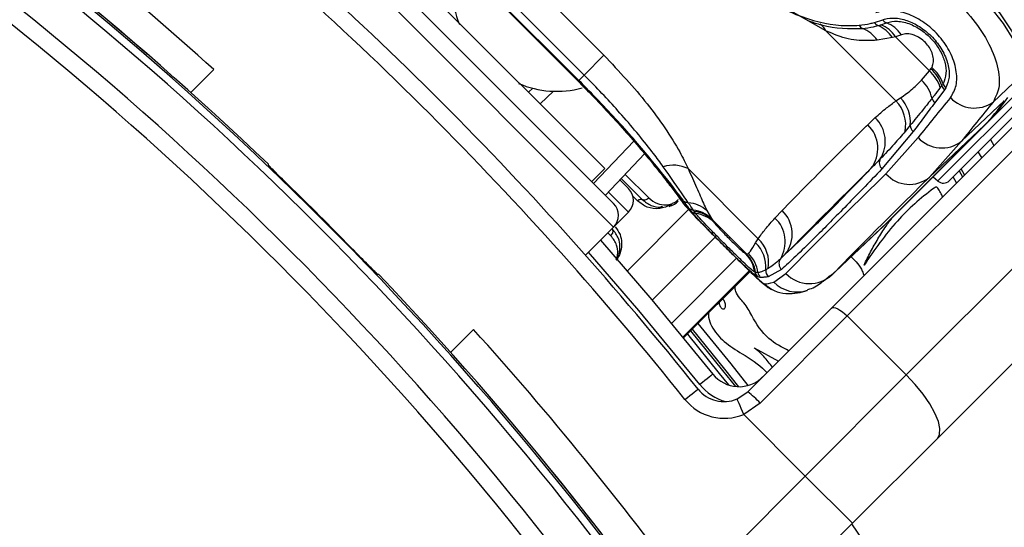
# Model space of a CAD drawing. Header units: millimetres. Extents: x 10 to 13239, y 20 to 10604.
# Tile 76 of 130: x 3975 to 4034, y 7176 to 7207. Entities that reach past the tile are written whole.
import ezdxf

# ---------------------------------------------------------------- set-up
doc = ezdxf.new("R2010")
doc.units = ezdxf.units.MM

msp = doc.modelspace()

# ---------------------------------------------------------------- linework, layer by layer
at = {"color": 7, "linetype": 'Continuous', "lineweight": 25}
for p, q in [((4033.252, 7200.609), (4173.223, 7340.58)), ((4023.882, 7189.472), (4053.869, 7219.459)), ((4054.818, 7218.994), (4024.831, 7189.006)), ((4028.367, 7185.471), (4058.354, 7215.458)), ((4010.842, 7195.736), (3994.437, 7212.14)), ((3996.523, 7211.61), (4010.312, 7197.822)), ((4003.302, 7211.564), (4010.266, 7204.601)), ((4060.215, 7211.662), (4030.228, 7181.675)), ((4009.08, 7203.415), (4002.116, 7210.378)), ((4001.756, 7210.017), (4008.719, 7203.054)), ((4001.77, 7210.032), (4008.733, 7203.068)), ((4008.766, 7203.101), (4001.803, 7210.065)), ((4026.455, 7206.563), (4026.953, 7206.726)), ((4026.668, 7206.38), (4026.847, 7206.432)), ((4026.847, 7206.432), (4027.175, 7206.546)), ((4027.751, 7201.874), (4023.554, 7206.071)), ((4027.532, 7205.663), (4026.621, 7205.499)), ((4027.716, 7205.712), (4027.532, 7205.663)), ((4028.071, 7205.834), (4027.716, 7205.712)), ((4027.716, 7205.712), (4029.752, 7203.676)), ((4010.266, 7204.601), (4009.08, 7203.415)), ((4030.941, 7197.097), (4037.883, 7204.038)), ((3985.526, 7202.38), (3986.898, 7203.752)), ((4008.766, 7203.101), (4009.08, 7203.415)), ((4029.287, 7203.117), (4029.752, 7203.676)), ((4029.752, 7203.676), (4029.841, 7203.792)), ((4033.562, 7201.799), (4035.202, 7203.351)), ((4008.715, 7203.05), (4008.983, 7202.781)), ((4030.491, 7202.783), (4030.402, 7202.666)), ((4005.744, 7202.389), (4006, 7202.632)), ((4030.655, 7202.532), (4030.073, 7201.761)), ((4030.74, 7202.66), (4030.655, 7202.532)), ((4027.751, 7201.874), (4028.023, 7202.054)), ((4031.672, 7199.454), (4034.236, 7201.881)), ((4026.055, 7200.444), (4026.51, 7200.869)), ((4027.208, 7194.577), (4033.041, 7200.41)), ((4027.214, 7194.582), (4033.046, 7200.415)), ((4033.252, 7200.609), (4027.419, 7194.776)), ((4028.606, 7200.413), (4028.297, 7200.042)), ((4029.761, 7197.308), (4033.041, 7200.41)), ((4033.041, 7200.41), (4033.046, 7200.415)), ((4028.781, 7200.033), (4026.91, 7197.801)), ((4027.141, 7197.515), (4029.072, 7199.676)), ((4031.672, 7199.454), (4029.761, 7197.308)), ((4033.408, 7199.563), (4033.618, 7199.207)), ((4012.697, 7198.706), (4010.347, 7196.23)), ((4032.887, 7198.476), (4032.678, 7198.833)), ((3990.179, 7198.029), (3990.178, 7198.079)), ((4009.534, 7197.044), (4010.312, 7197.822)), ((4015.302, 7197.819), (4019.498, 7193.622)), ((4031.861, 7197.45), (4031.653, 7197.808)), ((4011.216, 7197.146), (4011.734, 7196.628)), ((4011.292, 7197.226), (4012.553, 7195.965)), ((4029.973, 7197.331), (4030.253, 7197.079)), ((4010.842, 7194.321), (4011.734, 7195.214)), ((4015.493, 7195.266), (4015.353, 7195.461)), ((4015.675, 7195.261), (4015.622, 7195.335)), ((4015.765, 7195.135), (4015.675, 7195.261)), ((4016.428, 7195.306), (4016.698, 7194.83)), ((4020.504, 7194.863), (4020.928, 7195.318)), ((4016.698, 7194.83), (4016.754, 7194.749)), ((4018.79, 7192.713), (4016.754, 7194.749)), ((4016.754, 7194.749), (4016.848, 7194.611)), ((4023.929, 7191.475), (4027.208, 7194.577)), ((4027.208, 7194.577), (4027.214, 7194.582)), ((4009.159, 7192.639), (4010.842, 7194.321)), ((4023.747, 7191.298), (4027.026, 7194.4)), ((4019.345, 7193.376), (4019.498, 7193.622)), ((4018.75, 7192.724), (4018.766, 7192.717)), ((4018.766, 7192.717), (4018.79, 7192.713)), ((4018.79, 7192.713), (4018.917, 7192.747)), ((4015.036, 7187.685), (4019.013, 7191.663)), ((4019.322, 7191.614), (4019.295, 7191.625)), ((4019.345, 7191.609), (4019.322, 7191.614)), ((4020.1, 7191.845), (4019.958, 7191.766)), ((4020.892, 7191.782), (4020.098, 7191.35)), ((4020.429, 7191.033), (4021.161, 7191.535)), ((3996.78, 7191.477), (3996.731, 7191.477)), ((4019.461, 7191.338), (4019.432, 7191.35)), ((4019.626, 7191.313), (4019.461, 7191.338)), ((4018.874, 7184.464), (4023.882, 7189.472)), ((4024.831, 7189.006), (4019.614, 7183.79)), ((4024.831, 7189.006), (4028.367, 7185.471)), ((4002.454, 7188.196), (4001.082, 7186.824)), ((4019.258, 7187.088), (4020.715, 7186.305)), ((4022.321, 7179.425), (4028.367, 7185.471)), ((4018.24, 7184.036), (4018.874, 7184.464)), ((4019.614, 7183.79), (4018.63, 7183.115)), ((4018.63, 7183.115), (4022.321, 7179.425)), ((4030.228, 7181.675), (4025.149, 7176.596)), ((4015.314, 7172.419), (4022.321, 7179.425)), ((4025.149, 7176.596), (4022.321, 7179.425)), ((4025.149, 7176.596), (4017.919, 7169.367))]:
    msp.add_line(p, q, dxfattribs=at)
at = {"color": 8, "linetype": 'Continuous', "lineweight": 25}
for p, q in [((4010.842, 7194.321), (3993.023, 7212.14)), ((4023.554, 7206.071), (4021.477, 7207.247)), ((4037.548, 7204.373), (4030.253, 7197.079)), ((4008.719, 7203.054), (4008.733, 7203.068)), ((4007.243, 7202.449), (4006.443, 7201.69)), ((4009.648, 7196.929), (4012.052, 7199.462)), ((4011.529, 7197.476), (4012.943, 7196.062)), ((4031.533, 7197.689), (4031.741, 7197.33)), ((4031.861, 7197.45), (4031.653, 7197.808)), ((4031.375, 7196.964), (4031.168, 7197.323)), ((4011.734, 7195.214), (4010.527, 7196.42)), ((4012.274, 7195.895), (4011.994, 7196.175)), ((4014.86, 7195.94), (4015.086, 7195.674)), ((4011.659, 7191.69), (4015.336, 7195.368)), ((4010.68, 7193.8), (4010.5, 7193.98)), ((4013.15, 7189.947), (4016.93, 7193.727)), ((4014.314, 7188.558), (4018.208, 7192.452)), ((4018.962, 7191.713), (4014.99, 7187.741)), ((4015.035, 7187.685), (4019.013, 7191.663)), ((4023.929, 7191.475), (4023.824, 7191.403)), ((4028.923, 7171.024), (4025.113, 7176.56))]:
    msp.add_line(p, q, dxfattribs=at)
at = {"color": 7, "linetype": 'Continuous', "lineweight": 25, "flags": 128}
for points in [[(4035.202, 7203.351), (4035.336, 7203.872), (4035.203, 7204.606), (4034.814, 7205.503), (4034.192, 7206.506), (4033.378, 7207.55), (4032.426, 7208.567), (4031.396, 7209.49), (4030.356, 7210.261), (4029.373, 7210.829), (4028.511, 7211.157), (4027.826, 7211.224)], [(4028.217, 7211.205), (4028.94, 7211.122), (4029.859, 7210.742), (4030.901, 7210.095), (4031.987, 7209.232), (4033.029, 7208.22), (4033.947, 7207.139), (4034.669, 7206.074), (4035.137, 7205.108), (4035.308, 7204.421)], [(4013.601, 7195.434), (4013.615, 7195.468), (4013.632, 7195.497), (4013.654, 7195.52), (4013.677, 7195.536), (4013.702, 7195.545), (4013.729, 7195.547), (4013.756, 7195.54), (4013.782, 7195.527)], [(4027.026, 7194.4), (4027.039, 7194.412), (4027.208, 7194.577)], [(4027.131, 7194.5), (4027.25, 7194.612), (4027.419, 7194.776)], [(4010.05, 7193.529), (4013.125, 7189.976), (4016.79, 7185.521)], [(4023.882, 7189.472), (4023.943, 7189.505), (4024.029, 7189.51), (4024.136, 7189.487), (4024.26, 7189.436), (4024.398, 7189.359), (4024.542, 7189.259), (4024.689, 7189.14), (4024.831, 7189.006)], [(4015.555, 7188.205), (4017.488, 7185.827), (4018.328, 7184.77)], [(4016.79, 7185.521), (4016.775, 7185.509), (4016.73, 7185.473), (4016.658, 7185.416), (4016.561, 7185.338), (4016.443, 7185.243), (4016.308, 7185.135), (4016.161, 7185.018), (4016.009, 7184.897)], [(4030.228, 7181.675), (4030.362, 7181.918), (4030.383, 7182.261), (4030.288, 7182.689), (4030.083, 7183.188), (4029.775, 7183.737), (4029.375, 7184.315), (4028.9, 7184.901), (4028.367, 7185.471)], [(4015.117, 7184.004), (4015.269, 7184.126), (4015.416, 7184.243), (4015.551, 7184.351), (4015.669, 7184.446), (4015.766, 7184.524), (4015.838, 7184.581), (4015.883, 7184.617), (4015.898, 7184.629)], [(4018.63, 7183.115), (4018.554, 7183.295), (4018.481, 7183.468), (4018.413, 7183.627), (4018.354, 7183.767), (4018.306, 7183.881), (4018.27, 7183.966), (4018.247, 7184.019), (4018.24, 7184.036)]]:
    msp.add_lwpolyline(points, dxfattribs=at)
at = {"color": 8, "linetype": 'Continuous', "lineweight": 25, "flags": 128}
for points in [[(4016.009, 7184.897), (4012.362, 7189.33), (4009.341, 7192.821)], [(4018.163, 7184.779), (4017.391, 7185.749), (4015.467, 7188.117)], [(4018.904, 7184.848), (4017.878, 7186.139), (4015.91, 7188.56)], [(4015.26, 7187.909), (4017.163, 7185.567), (4017.715, 7184.874)]]:
    msp.add_lwpolyline(points, dxfattribs=at)
at = {"color": 7, "linetype": 'Continuous', "lineweight": 25}
for centre, radius, start, end in [((3947.344, 7148.642), 160, 239.70306, 30.30668), ((3947.344, 7148.642), 158.5, 239.39222, 30.6179), ((3852.097, 7053.395), 199.889, 33.6328, 56.3672), ((3852.097, 7053.395), 200, 46.33751, 56.3672), ((3852.097, 7053.395), 200, 49.14741, 56.3672), ((3852.097, 7053.395), 199.431, 33.6328, 56.3672), ((3852.097, 7053.395), 197.208, 33.6328, 56.3672), ((3853.44, 7054.738), 208, 38.64351, 51.35649), ((3852.097, 7053.395), 196.166, 33.6328, 56.3672), ((3851.544, 7053.808), 202, 47.92764, 53.70356), ((3853.44, 7054.738), 207, 38.64351, 51.35649), ((4006.874, 7208.725), 5.726, 163.69649, 203.38665), ((4025.915, 7206.592), 0.42, 207.51211, 246.45313), ((4026.861, 7206.819), 0.479, 212.28671, 246.27828), ((4025.917, 7204.594), 1.938, 33.50172, 67.18879), ((4026.08, 7204.623), 1.966, 33.64638, 67.02943), ((4027.369, 7207.015), 0.507, 214.76618, 247.49477), ((4026.408, 7204.661), 2.035, 35.18338, 67.84083), ((4025.123, 7204.545), 1.776, 32.48837, 69.43751), ((4028.253, 7201.997), 2.251, 17.29196, 48.23409), ((4028.339, 7202.11), 2.255, 17.38174, 48.24914), ((4028.522, 7202.18), 2.17, 19.37707, 50.92895), ((4007.428, 7208.181), 5.735, 246.63016, 285.47692), ((4027.733, 7201.511), 2.235, 13.26214, 45.92361), ((4031.029, 7202.953), 0.563, 197.56309, 228.42483), ((4031.079, 7203.082), 0.542, 199.63022, 231.19659), ((4026.254, 7200.43), 2.08, 349.24567, 43.9695), ((4026.506, 7200.591), 2.108, 355.15723, 43.96292), ((4030.442, 7202.175), 0.555, 195.82045, 228.35525), ((4032.445, 7203.379), 1.936, 222.42666, 305.24348), ((4026.469, 7206.972), 9.287, 315.04343, 326.75767), ((4026.679, 7207.172), 9.288, 315.04361, 326.7574), ((4024.704, 7199.026), 1.959, 321.97479, 46.39778), ((4025.122, 7199.444), 1.989, 328.20354, 45.74036), ((4029.119, 7200.419), 0.514, 180.66811, 228.83048), ((4030.495, 7201.012), 1.952, 223.21267, 307.05475), ((4014.409, 7195.964), 2.059, 64.29629, 106.6854), ((4027.236, 7198.16), 0.485, 150.88355, 227.85376), ((4028.559, 7198.77), 1.893, 221.51067, 309.43331), ((4030.588, 7197.45), 0.5, 228, 315), ((3852.097, 7053.395), 199.93, 44.24538, 45.75462), ((4011.027, 7195.921), 1, 315, 45), ((4010.135, 7195.028), 1, 315, 45), ((4015.331, 7196.214), 0.438, 227.48685, 267.9955), ((4015.173, 7193.887), 1.894, 48.50058, 85.68442), ((4015.674, 7195.796), 0.464, 226.2964, 263.6378), ((4015.826, 7195.609), 0.477, 225.82617, 262.60976), ((4015.399, 7193.459), 1.889, 46.52792, 83.20504), ((4015.447, 7193.386), 1.888, 46.20951, 83.05182), ((4015.514, 7193.234), 1.918, 45.89785, 82.48585), ((4019.585, 7193.899), 1.954, 321.96656, 46.55738), ((4019.164, 7193.439), 1.955, 328.23417, 46.72967), ((4017.975, 7191.933), 1.99, 355.18892, 46.51699), ((4018.154, 7192.176), 1.974, 350.35546, 47.09013), ((4017.339, 7191.338), 1.977, 8.33394, 44.47416), ((4017.346, 7191.311), 1.999, 8.72721, 44.73051), ((4017.369, 7191.306), 2, 8.70643, 44.71695), ((4017.491, 7191.326), 2.013, 7.85277, 44.89511), ((4021.243, 7192.136), 0.499, 146.75134, 225.25099), ((4019.783, 7191.696), 0.493, 188.27147, 224.49573), ((4019.816, 7191.689), 0.499, 188.69886, 224.73081), ((4019.982, 7191.665), 0.501, 187.29652, 224.63464), ((4020.458, 7191.702), 0.504, 172.80245, 224.40799), ((4022.575, 7192.927), 1.985, 224.55797, 312.97349), ((3852.097, 7053.395), 200, 33.6328, 43.66249), ((4021.287, 7192.335), 1.99, 224.80394, 266.35513), ((3947.344, 7148.642), 99, 316.44445, 24.14154), ((3852.51, 7052.842), 202, 36.29644, 42.07236), ((3947.344, 7148.642), 97.598, 316.74977, 23.82762), ((4018.352, 7186.77), 2, 218.64351, 315), ((4017.46, 7185.878), 2, 218.64351, 292.95834), ((4015.644, 7180.172), 5.372, 42.33889, 53.03254), ((3852.097, 7053.395), 200, 33.6328, 40.85259), ((4017.46, 7185.878), 3, 218.64351, 292.95834)]:
    msp.add_arc(centre, radius, start, end, dxfattribs=at)
at = {"color": 8, "linetype": 'Continuous', "lineweight": 25}
for centre, radius, start, end in [((4022.525, 7205.525), 1.164, 27.95162, 53.56192), ((4021.843, 7192.419), 1.98, 224.43158, 288.10658), ((3947.344, 7148.642), 97.598, 316.74977, 23.8276), ((3947.344, 7148.642), 96.934, 316.69615, 23.67559), ((3947.344, 7148.642), 97.434, 316.68878, 23.79029), ((4018.352, 7186.77), 3, 218.64351, 254.4516)]:
    msp.add_arc(centre, radius, start, end, dxfattribs=at)
at = {"color": 7, "linetype": 'Continuous', "lineweight": 25}
for centre, major_axis, ratio, start_param, end_param in [((4079.528, 7245.532), (57.265, 57.144), 0.072837, 2.504645, 2.571515), ((4080.937, 7244.12), (55.851, 55.73), 0.074684, 2.504649, 2.571519), ((4078.787, 7246.274), (58.58, 55.83), 0.008624, 2.641795, 2.952455), ((4080.166, 7244.825), (57.166, 54.416), 0.008843, 2.641805, 2.952466), ((4079.528, 7245.532), (59.91, 54.5), 0.055413, 3.196538, 3.263408)]:
    msp.add_ellipse(centre, major_axis=major_axis, ratio=ratio, start_param=start_param, end_param=end_param, dxfattribs=at)
for points, knots in [([(4016.396, 7210.732), (4017.251, 7209.96), (4018.964, 7208.413), (4021.806, 7206.902), (4024.017, 7206.333), (4025.187, 7206.383), (4025.542, 7206.398)], [0, 0, 0, 0, 0.287424, 0.575722, 0.870973, 1, 1, 1, 1]), ([(4026.399, 7209.718), (4026.541, 7209.755), (4027.016, 7209.878), (4028.029, 7209.784), (4029.419, 7209.249), (4030.822, 7208.335), (4032.122, 7207.102), (4033.189, 7205.635), (4033.848, 7204.114), (4034.032, 7202.718), (4033.718, 7202.105), (4033.562, 7201.799)], [0, 0, 0, 0, 0.049825, 0.167556, 0.280576, 0.391779, 0.505297, 0.624318, 0.748662, 0.874603, 1, 1, 1, 1]), ([(4031.016, 7202.074), (4031.15, 7202.3), (4031.417, 7202.751), (4031.4, 7203.721), (4031.055, 7204.753), (4030.409, 7205.721), (4029.574, 7206.501), (4028.642, 7207.041), (4027.696, 7207.309), (4026.991, 7207.294), (4026.649, 7207.171), (4026.546, 7207.134)], [0, 0, 0, 0, 0.1282871, 0.2558957, 0.3797548, 0.4964888, 0.6073075, 0.716727, 0.8296466, 0.9490947, 1, 1, 1, 1]), ([(4026.953, 7206.726), (4026.987, 7206.738), (4027.22, 7206.821), (4027.722, 7206.865), (4028.491, 7206.688), (4029.259, 7206.288), (4029.966, 7205.689), (4030.548, 7204.919), (4030.897, 7204.073), (4030.984, 7203.262), (4030.821, 7202.86), (4030.74, 7202.66)], [0, 0, 0, 0, 0.021472, 0.146969, 0.265051, 0.37829, 0.491889, 0.612334, 0.742125, 0.871042, 1, 1, 1, 1]), ([(4022.539, 7206.657), (4022.789, 7206.572), (4023.916, 7206.192), (4024.946, 7206.201), (4025.747, 7206.207)], [0, 0, 0, 0, 0.222442, 1, 1, 1, 1]), ([(4025.542, 7206.398), (4025.765, 7206.426), (4026.077, 7206.465), (4026.371, 7206.541), (4026.455, 7206.563)], [0, 0, 0, 0, 0.714159, 1, 1, 1, 1]), ([(4025.747, 7206.207), (4025.965, 7206.236), (4026.278, 7206.278), (4026.577, 7206.356), (4026.668, 7206.38)], [0, 0, 0, 0, 0.696653, 1, 1, 1, 1]), ([(4027.175, 7206.546), (4027.387, 7206.596), (4027.81, 7206.695), (4028.599, 7206.505), (4029.354, 7206.084), (4029.982, 7205.503), (4030.437, 7204.844), (4030.707, 7204.159), (4030.791, 7203.46), (4030.646, 7203.095), (4030.569, 7202.9)], [0, 0, 0, 0, 0.1367667, 0.273801, 0.4000868, 0.5164059, 0.6280444, 0.7408377, 0.8609869, 1, 1, 1, 1]), ([(4026.621, 7205.499), (4026.21, 7205.48), (4025.377, 7205.442), (4024.35, 7205.714), (4023.727, 7205.994), (4023.554, 7206.071)], [0, 0, 0, 0, 0.413562, 0.837814, 1, 1, 1, 1]), ([(4029.89, 7203.865), (4029.916, 7203.921), (4029.988, 7204.072), (4030.009, 7204.369), (4029.929, 7204.725), (4029.764, 7205.063), (4029.516, 7205.38), (4029.191, 7205.648), (4028.805, 7205.838), (4028.406, 7205.917), (4028.182, 7205.861), (4028.071, 7205.834)], [0, 0, 0, 0, 0.077494, 0.206105, 0.317365, 0.415608, 0.514538, 0.624253, 0.73294, 0.867123, 1, 1, 1, 1]), ([(4010.266, 7204.601), (4011.169, 7203.639), (4012.519, 7202.201), (4013.948, 7200.235), (4014.777, 7198.919), (4015.145, 7198.147), (4015.302, 7197.819)], [0, 0, 0, 0, 0.419373, 0.62685, 0.841168, 1, 1, 1, 1]), ([(4013.818, 7197.936), (4013.628, 7198.193), (4012.937, 7199.133), (4011.478, 7200.897), (4009.97, 7202.52), (4009.186, 7203.309), (4009.08, 7203.415)], [0, 0, 0, 0, 0.159036, 0.57988, 0.943273, 1, 1, 1, 1]), ([(4029.841, 7203.792), (4029.849, 7203.804), (4029.867, 7203.827), (4029.882, 7203.852), (4029.89, 7203.865)], [0, 0, 0, 0, 0.503667, 1, 1, 1, 1]), ([(4008.733, 7203.068), (4009.508, 7202.27), (4011.062, 7200.67), (4012.983, 7198.425), (4014.432, 7196.59), (4014.866, 7195.982), (4015.086, 7195.674)], [0, 0, 0, 0, 0.246037, 0.493344, 0.743688, 1, 1, 1, 1]), ([(4015.035, 7195.891), (4014.889, 7196.085), (4014.408, 7196.724), (4013.18, 7198.276), (4011.173, 7200.622), (4009.568, 7202.276), (4008.766, 7203.101)], [0, 0, 0, 0, 0.129083, 0.424337, 0.712561, 1, 1, 1, 1]), ([(4008.983, 7202.781), (4009.119, 7202.646), (4009.66, 7202.107), (4010.561, 7201.145), (4011.639, 7199.952), (4012.601, 7198.832), (4013.422, 7197.831), (4014.086, 7196.986), (4014.591, 7196.318), (4014.77, 7196.066), (4014.86, 7195.94)], [0, 0, 0, 0, 0.045079, 0.179408, 0.314349, 0.449384, 0.585847, 0.723016, 0.861803, 1, 1, 1, 1]), ([(4028.023, 7202.054), (4028.263, 7202.222), (4028.665, 7202.502), (4029.109, 7202.941), (4029.287, 7203.117)], [0, 0, 0, 0, 0.59889, 1, 1, 1, 1]), ([(4030.569, 7202.9), (4030.557, 7202.88), (4030.532, 7202.839), (4030.505, 7202.802), (4030.491, 7202.783)], [0, 0, 0, 0, 0.50258, 1, 1, 1, 1]), ([(4030.402, 7202.666), (4030.283, 7202.509), (4030.117, 7202.291), (4029.953, 7202.082), (4029.908, 7202.024)], [0, 0, 0, 0, 0.722896, 1, 1, 1, 1]), ([(4026.51, 7200.869), (4026.73, 7201.067), (4027.125, 7201.421), (4027.559, 7201.736), (4027.751, 7201.874)], [0, 0, 0, 0, 0.558601, 1, 1, 1, 1]), ([(4029.908, 7202.024), (4029.727, 7201.796), (4029.277, 7201.23), (4028.857, 7200.718), (4028.606, 7200.413)], [0, 0, 0, 0, 0.403384, 1, 1, 1, 1]), ([(4030.073, 7201.761), (4029.852, 7201.466), (4029.409, 7200.876), (4028.99, 7200.314), (4028.781, 7200.033)], [0, 0, 0, 0, 0.499867, 1, 1, 1, 1]), ([(4020.928, 7195.318), (4021.357, 7195.754), (4022.357, 7196.771), (4023.94, 7198.358), (4025.223, 7199.628), (4025.93, 7200.321), (4026.055, 7200.444)], [0, 0, 0, 0, 0.253185, 0.590242, 0.927295, 1, 1, 1, 1]), ([(4028.297, 7200.042), (4028.08, 7199.788), (4027.584, 7199.206), (4027.09, 7198.688), (4026.812, 7198.396)], [0, 0, 0, 0, 0.437507, 1, 1, 1, 1]), ([(3991.594, 7196.617), (3991.433, 7196.774), (3991.111, 7197.088), (3990.684, 7197.508), (3990.364, 7197.827), (3990.201, 7197.996), (3990.185, 7198.02), (3990.179, 7198.029)], [0, 0, 0, 0, 0.2170981, 0.4342083, 0.6512776, 0.8683287, 1, 1, 1, 1]), ([(4026.812, 7198.396), (4026.707, 7198.289), (4026.516, 7198.095), (4026.331, 7197.904), (4026.247, 7197.819)], [0, 0, 0, 0, 0.5501, 1, 1, 1, 1]), ([(4015.316, 7195.776), (4015.226, 7195.908), (4014.852, 7196.458), (4014.265, 7197.297), (4013.818, 7197.936)], [0, 0, 0, 0, 0.23875, 1, 1, 1, 1]), ([(4015.302, 7197.819), (4015.48, 7197.43), (4015.842, 7196.641), (4016.173, 7195.838), (4016.359, 7195.45), (4016.428, 7195.306)], [0, 0, 0, 0, 0.3790121, 0.7687935, 1, 1, 1, 1]), ([(4026.91, 7197.801), (4026.138, 7197.001), (4024.594, 7195.402), (4022.944, 7193.743), (4021.705, 7192.531), (4021.163, 7192.032), (4020.892, 7191.782)], [0, 0, 0, 0, 0.287941, 0.575886, 0.787476, 1, 1, 1, 1]), ([(4021.124, 7192.695), (4021.639, 7193.184), (4022.576, 7194.074), (4024.394, 7195.906), (4025.692, 7197.245), (4026.247, 7197.819)], [0, 0, 0, 0, 0.4111952, 0.7478089, 1, 1, 1, 1]), ([(4026.247, 7197.819), (4026.122, 7197.696), (4025.415, 7197.003), (4024.134, 7195.734), (4022.552, 7194.148), (4021.553, 7193.131), (4021.124, 7192.695)], [0, 0, 0, 0, 0.0727041, 0.4097567, 0.7468143, 1, 1, 1, 1]), ([(4030.543, 7196.133), (4030.525, 7196.171), (4030.458, 7196.303), (4030.355, 7196.469), (4030.273, 7196.62), (4030.223, 7196.687), (4030.176, 7196.719), (4030.121, 7196.713), (4030.077, 7196.687), (4030.044, 7196.662), (4030.022, 7196.645), (4030.013, 7196.638), (4030.009, 7196.635), (4030.007, 7196.633), (4030.006, 7196.633), (4030.006, 7196.633), (4030.006, 7196.632), (4030.005, 7196.632), (4029.224, 7196.053), (4027.645, 7194.669), (4026.465, 7192.952), (4025.838, 7192.039)], [0, 0, 0, 0, 0.017671, 0.062667, 0.08221, 0.089937, 0.097993, 0.104658, 0.112025, 0.119063, 0.122188, 0.123548, 0.124141, 0.124401, 0.124515, 0.124566, 0.124587, 0.124597, 0.124605, 0.534708, 1, 1, 1, 1]), ([(4012.274, 7195.895), (4012.296, 7195.914), (4012.341, 7195.952), (4012.418, 7195.983), (4012.494, 7195.991), (4012.533, 7195.973), (4012.553, 7195.965)], [0, 0, 0, 0, 0.249993, 0.499988, 0.750023, 1, 1, 1, 1]), ([(4013.601, 7195.434), (4013.598, 7195.434), (4013.331, 7195.404), (4012.826, 7195.464), (4012.458, 7195.752), (4012.274, 7195.895)], [0, 0, 0, 0, 0.005036, 0.5036, 1, 1, 1, 1]), ([(4012.943, 7196.062), (4012.908, 7196.033), (4012.838, 7195.973), (4012.715, 7195.932), (4012.617, 7195.933), (4012.57, 7195.956), (4012.553, 7195.965)], [0, 0, 0, 0, 0.279643, 0.559277, 0.838897, 1, 1, 1, 1]), ([(4012.553, 7195.965), (4012.725, 7195.83), (4013.042, 7195.583), (4013.5, 7195.504), (4013.744, 7195.524), (4013.782, 7195.527)], [0, 0, 0, 0, 0.500692, 0.922782, 1, 1, 1, 1]), ([(4014.312, 7195.68), (4014.189, 7195.616), (4013.948, 7195.49), (4013.714, 7195.453), (4013.601, 7195.434)], [0, 0, 0, 0, 0.511869, 1, 1, 1, 1]), ([(4014.165, 7195.557), (4014.279, 7195.595), (4014.475, 7195.661), (4014.639, 7195.808), (4014.708, 7195.87)], [0, 0, 0, 0, 0.5829546, 1, 1, 1, 1]), ([(4014.858, 7195.946), (4014.898, 7195.891), (4015.032, 7195.703), (4015.279, 7195.427), (4015.72, 7194.952), (4016.337, 7194.322), (4016.931, 7193.724), (4017.306, 7193.35), (4017.428, 7193.228)], [0, 0, 0, 0, 0.070951, 0.240753, 0.464493, 0.674074, 0.893271, 1, 1, 1, 1]), ([(4015.353, 7195.461), (4015.285, 7195.554), (4015.189, 7195.684), (4015.069, 7195.845), (4015.035, 7195.891)], [0, 0, 0, 0, 0.714077, 1, 1, 1, 1]), ([(4015.622, 7195.335), (4015.557, 7195.428), (4015.463, 7195.562), (4015.35, 7195.726), (4015.316, 7195.776)], [0, 0, 0, 0, 0.6966436, 1, 1, 1, 1]), ([(4019.432, 7191.35), (4019.362, 7191.399), (4019.223, 7191.497), (4018.76, 7191.926), (4018.155, 7192.514), (4017.477, 7193.188), (4016.822, 7193.845), (4016.244, 7194.434), (4015.782, 7194.92), (4015.567, 7195.166), (4015.503, 7195.253), (4015.493, 7195.266)], [0, 0, 0, 0, 0.128774, 0.257501, 0.386955, 0.507461, 0.621372, 0.734929, 0.852018, 0.977198, 1, 1, 1, 1]), ([(4019.295, 7191.625), (4019.226, 7191.674), (4019.086, 7191.773), (4018.621, 7192.206), (4018.043, 7192.77), (4017.433, 7193.376), (4016.86, 7193.953), (4016.364, 7194.462), (4015.959, 7194.892), (4015.831, 7195.052), (4015.765, 7195.135)], [0, 0, 0, 0, 0.1400544, 0.280393, 0.4098018, 0.5285053, 0.6403037, 0.7529205, 0.8708327, 1, 1, 1, 1]), ([(4016.848, 7194.611), (4016.863, 7194.592), (4016.905, 7194.534), (4017.037, 7194.381), (4017.252, 7194.149), (4017.505, 7193.887), (4017.797, 7193.592), (4018.104, 7193.291), (4018.398, 7193.012), (4018.636, 7192.799), (4018.712, 7192.749), (4018.75, 7192.724)], [0, 0, 0, 0, 0.061849, 0.184902, 0.290126, 0.388404, 0.489338, 0.604421, 0.718223, 0.859772, 1, 1, 1, 1]), ([(4019.498, 7193.622), (4019.637, 7193.813), (4019.952, 7194.247), (4020.306, 7194.642), (4020.504, 7194.863)], [0, 0, 0, 0, 0.441385, 1, 1, 1, 1]), ([(4025.838, 7192.039), (4025.967, 7192.307), (4026.224, 7192.844), (4026.667, 7193.62), (4027.107, 7194.316), (4027.418, 7194.738), (4027.553, 7194.921)], [0, 0, 0, 0, 0.265867, 0.531617, 0.797299, 1, 1, 1, 1]), ([(4010.68, 7193.8), (4010.71, 7193.835), (4010.77, 7193.905), (4010.811, 7194.027), (4010.81, 7194.126), (4010.787, 7194.173), (4010.778, 7194.19)], [0, 0, 0, 0, 0.279643, 0.559277, 0.838897, 1, 1, 1, 1]), ([(4011.003, 7192.344), (4011.013, 7192.358), (4011.102, 7192.478), (4011.2, 7192.782), (4011.245, 7193.207), (4011.14, 7193.726), (4010.915, 7194.015), (4010.778, 7194.19)], [0, 0, 0, 0, 0.019593, 0.1741092, 0.4023424, 0.6370356, 1, 1, 1, 1]), ([(4018.917, 7192.747), (4018.955, 7192.785), (4019.07, 7192.899), (4019.235, 7193.185), (4019.345, 7193.376)], [0, 0, 0, 0, 0.3319562, 1, 1, 1, 1]), ([(3996.731, 7191.477), (3996.71, 7191.493), (3996.668, 7191.526), (3996.416, 7191.775), (3996.053, 7192.141), (3995.664, 7192.538), (3995.413, 7192.795), (3995.318, 7192.893)], [0, 0, 0, 0, 0.217033, 0.434111, 0.65113, 0.868188, 1, 1, 1, 1]), ([(4017.428, 7193.228), (4017.548, 7193.108), (4017.91, 7192.746), (4018.494, 7192.166), (4019.118, 7191.559), (4019.59, 7191.112), (4019.917, 7190.853), (4020.161, 7190.657), (4020.341, 7190.583), (4020.378, 7190.568)], [0, 0, 0, 0, 0.096539, 0.291382, 0.491188, 0.702735, 0.875371, 0.974861, 1, 1, 1, 1]), ([(4017.428, 7193.228), (4017.461, 7193.195), (4017.748, 7192.907), (4018.299, 7192.36), (4018.979, 7191.692), (4019.514, 7191.189), (4019.792, 7190.96), (4019.855, 7190.939), (4019.875, 7190.932)], [0, 0, 0, 0, 0.026117, 0.233036, 0.442438, 0.662101, 0.894825, 1, 1, 1, 1]), ([(4021.124, 7192.695), (4021.067, 7192.642), (4020.965, 7192.544), (4020.869, 7192.452), (4020.826, 7192.41)], [0, 0, 0, 0, 0.550073, 1, 1, 1, 1]), ([(4020.826, 7192.41), (4020.688, 7192.286), (4020.443, 7192.065), (4020.205, 7191.912), (4020.1, 7191.845)], [0, 0, 0, 0, 0.562486, 1, 1, 1, 1]), ([(4025.063, 7192.543), (4025.332, 7192.283), (4025.675, 7191.952), (4025.792, 7191.503), (4025.818, 7191.407)], [0, 0, 0, 0, 0.7860408, 1, 1, 1, 1]), ([(4019.485, 7191.601), (4019.451, 7191.6), (4019.403, 7191.598), (4019.358, 7191.607), (4019.345, 7191.609)], [0, 0, 0, 0, 0.722957, 1, 1, 1, 1]), ([(4019.958, 7191.766), (4019.842, 7191.71), (4019.668, 7191.628), (4019.531, 7191.608), (4019.485, 7191.601)], [0, 0, 0, 0, 0.665991, 1, 1, 1, 1]), ([(4020.098, 7191.35), (4020.012, 7191.335), (4019.839, 7191.307), (4019.697, 7191.311), (4019.626, 7191.313)], [0, 0, 0, 0, 0.499863, 1, 1, 1, 1]), ([(4022.45, 7190.59), (4022.457, 7190.591), (4022.775, 7190.647), (4023.255, 7190.947), (4023.63, 7191.276), (4023.801, 7191.426)], [0, 0, 0, 0, 0.010739, 0.547697, 1, 1, 1, 1]), ([(4021.363, 7186.904), (4020.927, 7187.125), (4019.977, 7187.608), (4019.306, 7188.659), (4018.903, 7189.42), (4018.668, 7189.773), (4018.376, 7190.084), (4018.142, 7190.404), (4018.121, 7190.664), (4018.113, 7190.762)], [0, 0, 0, 0, 0.279168, 0.608079, 0.694114, 0.780154, 0.851325, 0.943379, 1, 1, 1, 1]), ([(4021.16, 7190.349), (4021.289, 7190.347), (4021.667, 7190.341), (4022.062, 7190.421), (4022.337, 7190.501), (4022.43, 7190.528)], [0, 0, 0, 0, 0.252938, 0.745072, 1, 1, 1, 1]), ([(4017.166, 7189.816), (4017.166, 7189.805), (4017.162, 7189.757), (4017.184, 7189.672), (4017.222, 7189.569), (4017.279, 7189.483), (4017.342, 7189.434), (4017.399, 7189.42), (4017.426, 7189.425), (4017.44, 7189.428)], [0, 0, 0, 0, 0.060146, 0.27221, 0.484422, 0.678904, 0.845249, 0.921612, 1, 1, 1, 1]), ([(4017.44, 7189.428), (4017.453, 7189.433), (4017.479, 7189.443), (4017.52, 7189.485), (4017.547, 7189.56), (4017.548, 7189.663), (4017.528, 7189.771), (4017.487, 7189.873), (4017.433, 7189.96), (4017.38, 7189.992), (4017.357, 7190.007)], [0, 0, 0, 0, 0.0612675, 0.1207733, 0.2499401, 0.4007457, 0.5653964, 0.7301608, 0.8812613, 1, 1, 1, 1]), ([(4016.52, 7189.169), (4016.521, 7189.086), (4016.524, 7188.822), (4016.769, 7188.187), (4017.456, 7187.404), (4018.656, 7186.674), (4019.563, 7186.105), (4019.986, 7185.65), (4020.022, 7185.611)], [0, 0, 0, 0, 0.048092, 0.153131, 0.386317, 0.638559, 0.96966, 1, 1, 1, 1]), ([(4020.35, 7185.94), (4020.186, 7186.158), (4019.917, 7186.517), (4019.53, 7186.883), (4019.324, 7187.038), (4019.258, 7187.088)], [0, 0, 0, 0, 0.5131915, 0.8448396, 1, 1, 1, 1])]:
    msp.add_open_spline(points, degree=3, knots=knots, dxfattribs=at)
at = {"color": 8, "linetype": 'Continuous', "lineweight": 25}
for points, knots in [([(4012.943, 7196.062), (4013.108, 7195.934), (4013.403, 7195.705), (4013.899, 7195.63), (4014.28, 7195.691), (4014.526, 7195.814), (4014.66, 7195.909), (4014.702, 7195.964), (4014.703, 7195.965)], [0, 0, 0, 0, 0.359368, 0.64093, 0.809293, 0.915084, 0.997999, 1, 1, 1, 1]), ([(4015.086, 7195.674), (4015.172, 7195.565), (4015.344, 7195.349), (4015.944, 7194.722), (4016.671, 7193.985), (4017.192, 7193.464), (4017.428, 7193.228)], [0, 0, 0, 0, 0.267875, 0.534018, 0.789108, 1, 1, 1, 1]), ([(4010.927, 7194.344), (4011.041, 7194.195), (4011.249, 7193.923), (4011.341, 7193.408), (4011.289, 7192.93), (4011.155, 7192.557), (4011.029, 7192.391), (4010.998, 7192.35)], [0, 0, 0, 0, 0.289655, 0.529388, 0.770873, 0.944075, 1, 1, 1, 1]), ([(4010.99, 7192.36), (4011.005, 7192.393), (4011.071, 7192.531), (4011.103, 7192.841), (4011.044, 7193.328), (4010.816, 7193.624), (4010.68, 7193.8)], [0, 0, 0, 0, 0.056155, 0.237467, 0.545944, 1, 1, 1, 1])]:
    msp.add_open_spline(points, degree=3, knots=knots, dxfattribs=at)

doc.saveas('drawing.dxf')
